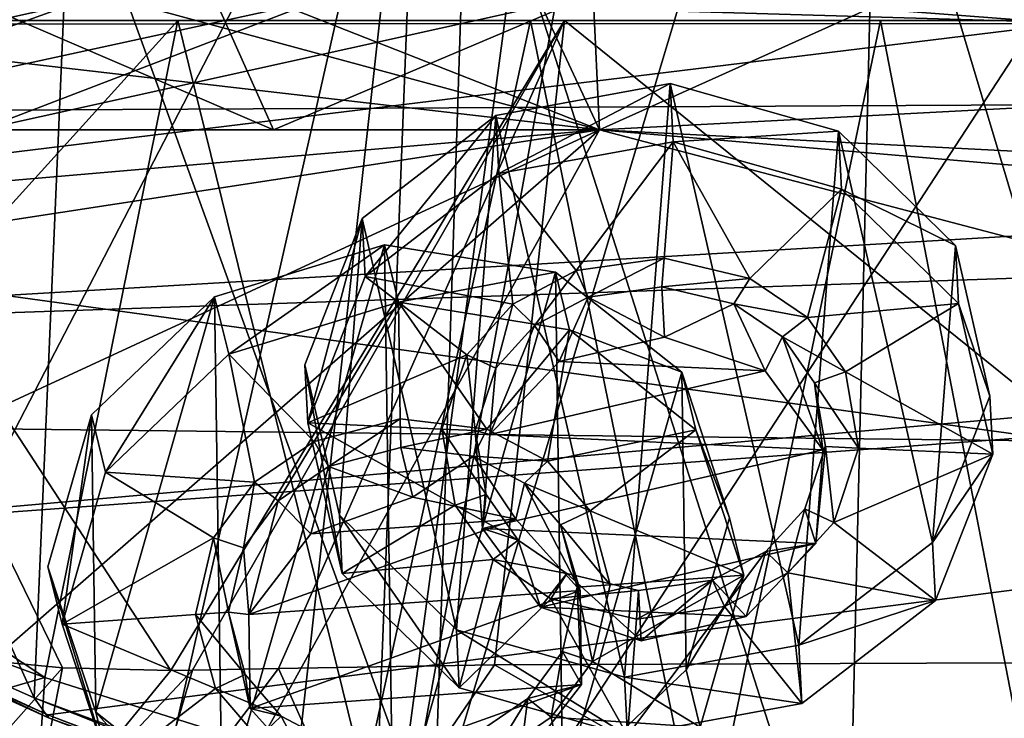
# Model space of a CAD drawing. Header units: metres. Extents: x -1004 to 0, y -808 to 0.
# Tile 95 of 146: x -569 to -506, y -97 to -52. Entities that reach past the tile are written whole.
import ezdxf

# ---------------------------------------------------------------- set-up
doc = ezdxf.new("R2010")
doc.units = ezdxf.units.M

msp = doc.modelspace()

# ---------------------------------------------------------------- linework, layer by layer
at = {"layer": 'None'}
for points in [[(-491.15625, -116.577606, 1985.75293), (-546.876587, -118.072487, 1979.189331), (-486.961456, -26.276386, 1933.765869)], [(-486.961456, -26.276386, 1933.765869), (-546.876587, -118.072487, 1979.189331), (-519.606262, -26.977951, 1930.408691)], [(-546.876587, -118.072487, 1979.189331), (-530.486938, -27.4517, 1928.910156), (-519.606262, -26.977951, 1930.408691)], [(-546.876587, -118.072487, 1979.189331), (-534.724548, -27.63625, 1928.327026), (-530.486938, -27.4517, 1928.910156)], [(-543.370056, -28.105516, 1926.987183), (-534.724548, -27.63625, 1928.327026), (-546.876587, -118.072487, 1979.189331)], [(-563.828979, -118.351624, 1976.31604), (-587.837097, -114.055832, 1971.532593), (-543.370056, -28.105516, 1926.987183)], [(-543.370056, -28.105516, 1926.987183), (-587.837097, -114.055832, 1971.532593), (-573.681213, -30.273012, 1923.938354)], [(-553.376404, -118.378174, 1978.136597), (-563.828979, -118.351624, 1976.31604), (-543.370056, -28.105516, 1926.987183)], [(-553.376404, -118.378174, 1978.136597), (-543.370056, -28.105516, 1926.987183), (-546.876587, -118.072487, 1979.189331)], [(-488.860596, -119.150009, 1554.229248), (-514.229553, -34.492359, 1504.564087), (-487.748688, -33.011375, 1504.508423)], [(-516.103577, -113.043777, 1549.877075), (-540.365723, -37.208141, 1504.852417), (-514.229553, -34.492359, 1504.564087)], [(-488.860596, -119.150009, 1554.229248), (-516.103577, -113.043777, 1549.877075), (-514.229553, -34.492359, 1504.564087)], [(-542.590515, -105.167236, 1544.025391), (-565.839478, -41.072617, 1505.358643), (-540.365723, -37.208141, 1504.852417)], [(-516.103577, -113.043777, 1549.877075), (-542.590515, -105.167236, 1544.025391), (-540.365723, -37.208141, 1504.852417)], [(-568.185486, -95.664284, 1536.789795), (-590.469238, -45.978783, 1506.066406), (-565.839478, -41.072617, 1505.358643)], [(-542.590515, -105.167236, 1544.025391), (-568.185486, -95.664284, 1536.789795), (-565.839478, -41.072617, 1505.358643)], [(-531.962463, -59.26767, 664.851257), (-493.932129, -42.133965, 665.300049), (-532.367065, -50.582142, 752.126038)], [(-531.962463, -59.26767, 664.851257), (-249.112656, -44.404568, 665.240845), (-493.932129, -42.133965, 665.300049)], [(-943.0271, -42.2672, 2063.060059), (-943.0271, -52.26717, 2063.060059), (-61.027081, -42.267323, 2063.060059)], [(-61.027081, -42.267323, 163.059998), (-61.026958, -52.26717, 163.059998), (-943.0271, -42.2672, 163.059998)], [(-943.0271, -42.2672, 163.059998), (-61.026958, -52.26717, 163.059998), (-943.0271, -52.26717, 163.059998)], [(-943.0271, -52.26717, 2063.060059), (-61.026958, -52.26717, 2063.060059), (-61.027081, -42.267323, 2063.060059)], [(-249.112656, -44.404568, 665.240845), (-531.962463, -59.26767, 664.851257), (-202.874207, -76.227615, 664.407471)], [(-568.185486, -95.664284, 1536.789795), (-592.798096, -84.690819, 1528.295776), (-590.469238, -45.978783, 1506.066406)], [(-637.81189, -58.361294, 1607.256836), (-349.237091, -56.875664, 1607.294556), (-637.780579, -48.406116, 1607.5177)], [(-637.780579, -48.406116, 1607.5177), (-349.237091, -56.875664, 1607.294556), (-354.224518, -48.323433, 1607.518677)], [(-536.658386, -49.186813, 665.115295), (-567.664429, -49.567875, 665.105286), (-531.962463, -59.26767, 664.851257)], [(-536.658386, -49.186813, 665.115295), (-531.962463, -59.26767, 664.851257), (-557.3125, -49.267498, 751.752747)], [(-567.664429, -49.567875, 665.105286), (-598.609192, -51.553875, 665.053223), (-531.962463, -59.26767, 664.851257)], [(-557.3125, -49.267498, 751.752747), (-552.836975, -59.267281, 752.076111), (-575.970032, -49.323639, 840.123596)], [(-552.836975, -59.267281, 752.076111), (-571.608765, -59.26725, 840.505432), (-575.970032, -49.323639, 840.123596)], [(-531.962463, -59.26767, 664.851257), (-552.836975, -59.267281, 752.076111), (-557.3125, -49.267498, 751.752747)], [(-565.556519, -51.155064, 929.404419), (-588.097656, -59.249554, 929.388733), (-549.880676, -50.922192, 840.530823)], [(-588.097656, -59.249554, 929.388733), (-571.608765, -59.26725, 840.505432), (-549.880676, -50.922192, 840.530823)], [(-549.880676, -50.922192, 840.530823), (-571.608765, -59.26725, 840.505432), (-532.367065, -50.582142, 752.126038)], [(-571.608765, -59.26725, 840.505432), (-552.836975, -59.267281, 752.076111), (-532.367065, -50.582142, 752.126038)], [(-552.836975, -59.267281, 752.076111), (-531.962463, -59.26767, 664.851257), (-532.367065, -50.582142, 752.126038)], [(-531.962463, -59.26767, 664.851257), (-598.609192, -51.553875, 665.053223), (-659.932678, -70.278816, 664.562744)], [(-579.284485, -51.357437, 1018.679382), (-602.270325, -59.267185, 1018.670715), (-565.556519, -51.155064, 929.404419)], [(-602.270325, -59.267185, 1018.670715), (-588.097656, -59.249554, 929.388733), (-565.556519, -51.155064, 929.404419)], [(-782.598877, -52.26717, 2039.088379), (-481.596069, -52.26717, 2033.802246), (-943.0271, -52.26717, 2063.060059)], [(-481.596069, -52.26717, 2033.802246), (-428.863464, -52.26717, 2035.059937), (-943.0271, -52.26717, 2063.060059)], [(-943.0271, -52.26717, 2063.060059), (-428.863464, -52.26717, 2035.059937), (-61.026958, -52.26717, 2063.060059)], [(-61.026958, -52.26717, 163.059998), (-407.772705, -52.26717, 179.05925), (-943.0271, -52.26717, 163.059998)], [(-407.772705, -52.26717, 179.05925), (-428.346069, -52.26717, 179.737396), (-943.0271, -52.26717, 163.059998)], [(-943.0271, -52.26717, 163.059998), (-428.346069, -52.26717, 179.737396), (-449.178162, -52.26717, 181.812668)], [(-449.178162, -52.26717, 181.812668), (-470.251709, -52.26717, 185.372299), (-943.0271, -52.26717, 163.059998)], [(-470.251709, -52.26717, 185.372299), (-763.151001, -52.26717, 196.518036), (-943.0271, -52.26717, 163.059998)], [(-710.175232, -52.26717, 2028.442627), (-534.209045, -52.26717, 2030.036865), (-782.598877, -52.26717, 2039.088379)], [(-534.209045, -52.26717, 2030.036865), (-481.596069, -52.26717, 2033.802246), (-782.598877, -52.26717, 2039.088379)], [(-470.251709, -52.26717, 185.372299), (-491.851715, -52.26717, 190.612167), (-763.151001, -52.26717, 196.518036)], [(-491.851715, -52.26717, 190.612167), (-735.55072, -52.26717, 199.387146), (-763.151001, -52.26717, 196.518036)], [(-735.55072, -52.26717, 199.387146), (-491.851715, -52.26717, 190.612167), (-707.955811, -52.26717, 203.017151)], [(-586.582764, -52.26717, 2023.772217), (-534.209045, -52.26717, 2030.036865), (-710.175232, -52.26717, 2028.442627)], [(-491.851715, -52.26717, 190.612167), (-513.955444, -52.26717, 197.745865), (-707.955811, -52.26717, 203.017151)], [(-707.955811, -52.26717, 203.017151), (-513.955444, -52.26717, 197.745865), (-680.806824, -52.26717, 207.461563)], [(-513.955444, -52.26717, 197.745865), (-651.291992, -52.26717, 213.479858), (-680.806824, -52.26717, 207.461563)], [(-513.955444, -52.26717, 197.745865), (-536.378601, -52.26717, 206.962265), (-651.291992, -52.26717, 213.479858)], [(-536.378601, -52.26717, 206.962265), (-630.95813, -52.26717, 218.463608), (-651.291992, -52.26717, 213.479858)], [(-536.378601, -52.26717, 206.962265), (-558.9823, -52.26717, 218.480057), (-630.95813, -52.26717, 218.463608)], [(-558.9823, -52.26717, 218.480057), (-605.47699, -52.26717, 225.682297), (-630.95813, -52.26717, 218.463608)], [(-558.9823, -52.26717, 218.480057), (-581.403381, -52.26717, 232.403809), (-605.47699, -52.26717, 225.682297)], [(-573.285706, -93.071762, 2018.345337), (-566.371765, -93.735229, 2019.120239), (-586.582764, -52.26717, 2023.772217)], [(-566.371765, -93.735229, 2019.120239), (-559.433289, -93.917221, 2019.939453), (-586.582764, -52.26717, 2023.772217)], [(-586.582764, -52.26717, 2023.772217), (-559.433289, -93.917221, 2019.939453), (-534.209045, -52.26717, 2030.036865)], [(-558.9823, -52.26717, 218.480057), (-567.48938, -94.348671, 228.07338), (-585.999634, -82.12085, 238.878784)], [(-585.999634, -82.12085, 238.878784), (-581.403381, -52.26717, 232.403809), (-558.9823, -52.26717, 218.480057)], [(-547.02594, -100.833397, 217.470978), (-567.48938, -94.348671, 228.07338), (-558.9823, -52.26717, 218.480057)], [(-559.433289, -93.917221, 2019.939453), (-558.037903, -93.895638, 2020.109131), (-534.209045, -52.26717, 2030.036865)], [(-536.378601, -52.26717, 206.962265), (-547.02594, -100.833397, 217.470978), (-558.9823, -52.26717, 218.480057)], [(-534.209045, -52.26717, 2030.036865), (-558.037903, -93.895638, 2020.109131), (-552.515259, -93.777779, 2020.768677)], [(-552.515259, -93.777779, 2020.768677), (-538.695923, -93.536446, 2022.285767), (-534.209045, -52.26717, 2030.036865)], [(-525.307251, -106.640076, 208.21962), (-547.02594, -100.833397, 217.470978), (-536.378601, -52.26717, 206.962265)], [(-534.209045, -52.26717, 2030.036865), (-538.695923, -93.536446, 2022.285767), (-483.344055, -93.33699, 2026.466919)], [(-513.955444, -52.26717, 197.745865), (-525.307251, -106.640076, 208.21962), (-536.378601, -52.26717, 206.962265)], [(-481.596069, -52.26717, 2033.802246), (-534.209045, -52.26717, 2030.036865), (-483.344055, -93.33699, 2026.466919)], [(-502.456268, -111.646431, 200.404068), (-525.307251, -106.640076, 208.21962), (-513.955444, -52.26717, 197.745865)], [(-491.851715, -52.26717, 190.612167), (-502.456268, -111.646431, 200.404068), (-513.955444, -52.26717, 197.745865)], [(-637.81189, -58.361294, 1607.256836), (-615.470276, -72.550049, 1606.88501), (-349.237091, -56.875664, 1607.294556)], [(-615.470276, -72.550049, 1606.88501), (-341.576477, -63.148872, 1607.130249), (-349.237091, -56.875664, 1607.294556)], [(-680.822693, -82.096756, 664.253174), (-670.037964, -123.145065, 663.178101), (-531.962463, -59.26767, 664.851257)], [(-659.932678, -70.278816, 664.562744), (-680.822693, -82.096756, 664.253174), (-531.962463, -59.26767, 664.851257)], [(-670.037964, -123.145065, 663.178101), (-631.364441, -146.148254, 662.575684), (-531.962463, -59.26767, 664.851257)], [(-531.962463, -59.26767, 664.851257), (-631.364441, -146.148254, 662.575684), (-594.247375, -171.585114, 661.909546)], [(-594.247375, -171.585114, 661.909546), (-196.308548, -147.470947, 662.541565), (-531.962463, -59.26767, 664.851257)], [(-196.308548, -147.470947, 662.541565), (-191.884094, -88.40519, 664.088562), (-531.962463, -59.26767, 664.851257)], [(-531.962463, -59.26767, 664.851257), (-191.884094, -88.40519, 664.088562), (-202.874207, -76.227615, 664.407471)], [(-615.470276, -72.550049, 1606.88501), (-591.933105, -85.384491, 1606.548584), (-341.576477, -63.148872, 1607.130249)], [(-591.933105, -85.384491, 1606.548584), (-332.205414, -66.348167, 1607.047974), (-341.576477, -63.148872, 1607.130249)], [(-591.933105, -85.384491, 1606.548584), (-567.294678, -96.737617, 1606.251099), (-332.205414, -66.348167, 1607.047974)], [(-567.294678, -96.737617, 1606.251099), (-541.695801, -106.479683, 1605.995728), (-332.205414, -66.348167, 1607.047974)], [(-332.205414, -66.348167, 1607.047974), (-541.695801, -106.479683, 1605.995728), (-272.857819, -102.921715, 1606.087891)], [(-567.48938, -94.348671, 228.07338), (-586.793945, -87.279961, 239.997757), (-585.999634, -82.12085, 238.878784)], [(-592.798096, -84.690819, 1528.295776), (-567.253906, -96.950066, 1572.272095), (-591.986511, -85.71357, 1568.000854)], [(-592.798096, -84.690819, 1528.295776), (-568.185486, -95.664284, 1536.789795), (-567.253906, -96.950066, 1572.272095)], [(-591.986511, -85.71357, 1568.000854), (-567.294678, -96.737617, 1606.251099), (-591.933105, -85.384491, 1606.548584)], [(-591.986511, -85.71357, 1568.000854), (-567.253906, -96.950066, 1572.272095), (-567.294678, -96.737617, 1606.251099)], [(-586.793945, -87.279961, 239.997757), (-567.48938, -94.348671, 228.07338), (-589.073486, -100.586571, 243.009766)], [(-566.371765, -93.735229, 2019.120239), (-573.285706, -93.071762, 2018.345337), (-575.681335, -104.211815, 1995.665405)], [(-483.344055, -93.33699, 2026.466919), (-538.695923, -93.536446, 2022.285767), (-518.362183, -105.130257, 2003.47998)], [(-489.494446, -104.841095, 2005.911987), (-483.344055, -93.33699, 2026.466919), (-518.362183, -105.130257, 2003.47998)], [(-575.681335, -104.211815, 1995.665405), (-568.604858, -105.142845, 1996.812866), (-566.371765, -93.735229, 2019.120239)], [(-568.604858, -105.142845, 1996.812866), (-559.433289, -93.917221, 2019.939453), (-566.371765, -93.735229, 2019.120239)], [(-568.604858, -105.142845, 1996.812866), (-561.471497, -105.659294, 1997.937988), (-558.037903, -93.895638, 2020.109131)], [(-558.037903, -93.895638, 2020.109131), (-559.433289, -93.917221, 2019.939453), (-568.604858, -105.142845, 1996.812866)], [(-561.471497, -105.659294, 1997.937988), (-552.515259, -93.777779, 2020.768677), (-558.037903, -93.895638, 2020.109131)], [(-547.116455, -105.857063, 2000.052002), (-552.515259, -93.777779, 2020.768677), (-561.471497, -105.659294, 1997.937988)], [(-538.695923, -93.536446, 2022.285767), (-552.515259, -93.777779, 2020.768677), (-547.116455, -105.857063, 2000.052002)], [(-518.362183, -105.130257, 2003.47998), (-538.695923, -93.536446, 2022.285767), (-547.116455, -105.857063, 2000.052002)], [(-567.48938, -94.348671, 228.07338), (-568.516724, -109.58007, 230.279831), (-589.073486, -100.586571, 243.009766)], [(-567.48938, -94.348671, 228.07338), (-547.02594, -100.833397, 217.470978), (-568.516724, -109.58007, 230.279831)], [(-568.185486, -95.664284, 1536.789795), (-541.804932, -106.1166, 1560.045898), (-567.253906, -96.950066, 1572.272095)], [(-568.185486, -95.664284, 1536.789795), (-542.590515, -105.167236, 1544.025391), (-541.804932, -106.1166, 1560.045898)], [(-567.253906, -96.950066, 1572.272095), (-541.381104, -106.788078, 1591.716919), (-567.294678, -96.737617, 1606.251099)], [(-567.294678, -96.737617, 1606.251099), (-541.381104, -106.788078, 1591.716919), (-541.695801, -106.479683, 1605.995728)], [(-567.253906, -96.950066, 1572.272095), (-541.804932, -106.1166, 1560.045898), (-541.677063, -106.562248, 1575.879883)], [(-541.381104, -106.788078, 1591.716919), (-567.253906, -96.950066, 1572.272095), (-541.677063, -106.562248, 1575.879883)]]:
    msp.add_3dface(points, dxfattribs=at)
at = {"layer": 'None012313'}
for points in [[(-233.311279, -124.02623, 1633.36084), (-632.336914, -96.123642, 1633.36084), (-632.397461, -96.989761, 1638.284912)], [(-632.336914, -96.123642, 1633.36084), (-233.311279, -124.02623, 1633.36084), (-572.498474, -100.529236, 1632.846069)]]:
    msp.add_3dface(points, dxfattribs=at)
at = {"layer": 'None012325'}
for points in [[(-556.61731, -69.969391, 1951.744995), (-545.736389, -66.630638, 1951.36377), (-555.712402, -73.650055, 1945.336914)], [(-545.736389, -66.630638, 1951.36377), (-556.61731, -69.969391, 1951.744995), (-556.143433, -102.980293, 1970.772827)], [(-545.189209, -104.748344, 1973.335205), (-545.736389, -66.630638, 1951.36377), (-556.143433, -102.980293, 1970.772827)], [(-545.736389, -66.630638, 1951.36377), (-544.831482, -70.311302, 1944.955688), (-555.712402, -73.650055, 1945.336914)], [(-544.831482, -70.311302, 1944.955688), (-545.736389, -66.630638, 1951.36377), (-534.782104, -68.398689, 1953.926147)], [(-534.782104, -68.398689, 1953.926147), (-545.736389, -66.630638, 1951.36377), (-545.189209, -104.748344, 1973.335205)], [(-534.308289, -101.409592, 1972.953979), (-534.782104, -68.398689, 1953.926147), (-545.189209, -104.748344, 1973.335205)], [(-533.877258, -72.079361, 1947.518188), (-544.831482, -70.311302, 1944.955688), (-534.782104, -68.398689, 1953.926147)], [(-533.877258, -72.079361, 1947.518188), (-534.782104, -68.398689, 1953.926147), (-526.689758, -74.799805, 1958.745605)], [(-526.689758, -74.799805, 1958.745605), (-534.782104, -68.398689, 1953.926147), (-534.308289, -101.409592, 1972.953979)], [(-564.509399, -77.520332, 1954.967651), (-556.61731, -69.969391, 1951.744995), (-563.604492, -81.200996, 1948.55957)], [(-556.61731, -69.969391, 1951.744995), (-564.509399, -77.520332, 1954.967651), (-564.23584, -96.579185, 1965.953369)], [(-556.143433, -102.980293, 1970.772827), (-556.61731, -69.969391, 1951.744995), (-564.23584, -96.579185, 1965.953369)], [(-556.61731, -69.969391, 1951.744995), (-555.712402, -73.650055, 1945.336914), (-563.604492, -81.200996, 1948.55957)], [(-555.712402, -73.650055, 1945.336914), (-544.831482, -70.311302, 1944.955688), (-550.245117, -79.232796, 1949.315674)], [(-544.831482, -70.311302, 1944.955688), (-544.724304, -77.77932, 1949.260376), (-550.245117, -79.232796, 1949.315674)], [(-544.724304, -77.77932, 1949.260376), (-544.831482, -70.311302, 1944.955688), (-539.173157, -78.43634, 1950.421631)], [(-544.831482, -70.311302, 1944.955688), (-533.877258, -72.079361, 1947.518188), (-539.173157, -78.43634, 1950.421631)], [(-539.173157, -78.43634, 1950.421631), (-533.877258, -72.079361, 1947.518188), (-535.285645, -80.498741, 1952.155151)], [(-533.877258, -72.079361, 1947.518188), (-525.784851, -78.480469, 1952.337524), (-535.285645, -80.498741, 1952.155151)], [(-525.784851, -78.480469, 1952.337524), (-533.877258, -72.079361, 1947.518188), (-526.689758, -74.799805, 1958.745605)], [(-563.604492, -81.200996, 1948.55957), (-555.712402, -73.650055, 1945.336914), (-554.06543, -81.849648, 1950.279175)], [(-555.712402, -73.650055, 1945.336914), (-550.245117, -79.232796, 1949.315674), (-554.06543, -81.849648, 1950.279175)], [(-526.416199, -93.858658, 1969.731323), (-526.689758, -74.799805, 1958.745605), (-534.308289, -101.409592, 1972.953979)], [(-525.784851, -78.480469, 1952.337524), (-526.689758, -74.799805, 1958.745605), (-523.627625, -84.118797, 1964.53064)], [(-526.416199, -93.858658, 1969.731323), (-523.627625, -84.118797, 1964.53064), (-526.689758, -74.799805, 1958.745605)], [(-567.297974, -87.260193, 1960.168335), (-564.509399, -77.520332, 1954.967651), (-566.393066, -90.940857, 1953.760254)], [(-564.23584, -96.579185, 1965.953369), (-564.509399, -77.520332, 1954.967651), (-567.297974, -87.260193, 1960.168335)], [(-564.509399, -77.520332, 1954.967651), (-563.604492, -81.200996, 1948.55957), (-566.393066, -90.940857, 1953.760254)], [(-550.245117, -79.232796, 1949.315674), (-544.724304, -77.77932, 1949.260376), (-549.329407, -80.837021, 1950.366455)], [(-544.724304, -77.77932, 1949.260376), (-544.697876, -79.620293, 1950.321533), (-549.329407, -80.837021, 1950.366455)], [(-544.697876, -79.620293, 1950.321533), (-544.724304, -77.77932, 1949.260376), (-539.173157, -78.43634, 1950.421631)], [(-540.041016, -80.168861, 1951.294312), (-544.697876, -79.620293, 1950.321533), (-539.173157, -78.43634, 1950.421631)], [(-540.041016, -80.168861, 1951.294312), (-539.173157, -78.43634, 1950.421631), (-535.285645, -80.498741, 1952.155151)], [(-535.285645, -80.498741, 1952.155151), (-525.784851, -78.480469, 1952.337524), (-532.556946, -83.669815, 1954.361938)], [(-525.784851, -78.480469, 1952.337524), (-522.722717, -87.799461, 1958.122681), (-532.556946, -83.669815, 1954.361938)], [(-522.722717, -87.799461, 1958.122681), (-525.784851, -78.480469, 1952.337524), (-523.627625, -84.118797, 1964.53064)], [(-554.06543, -81.849648, 1950.279175), (-550.245117, -79.232796, 1949.315674), (-552.555359, -83.044128, 1951.178589)], [(-550.245117, -79.232796, 1949.315674), (-549.329407, -80.837021, 1950.366455), (-552.555359, -83.044128, 1951.178589)], [(-549.329407, -80.837021, 1950.366455), (-544.697876, -79.620293, 1950.321533), (-543.913147, -82.812218, 1944.764404)], [(-540.041016, -80.168861, 1951.294312), (-543.913147, -82.812218, 1944.764404), (-544.697876, -79.620293, 1950.321533)], [(-537.323792, -84.205887, 1946.495361), (-543.913147, -82.812218, 1944.764404), (-540.041016, -80.168861, 1951.294312)], [(-536.758423, -81.907784, 1952.756592), (-540.041016, -80.168861, 1951.294312), (-535.285645, -80.498741, 1952.155151)], [(-536.758423, -81.907784, 1952.756592), (-537.323792, -84.205887, 1946.495361), (-540.041016, -80.168861, 1951.294312)], [(-536.758423, -81.907784, 1952.756592), (-535.285645, -80.498741, 1952.155151), (-532.556946, -83.669815, 1954.361938)], [(-566.393066, -90.940857, 1953.760254), (-563.604492, -81.200996, 1948.55957), (-556.697571, -85.406357, 1951.950439)], [(-563.604492, -81.200996, 1948.55957), (-554.06543, -81.849648, 1950.279175), (-556.697571, -85.406357, 1951.950439)], [(-552.555359, -83.044128, 1951.178589), (-549.329407, -80.837021, 1950.366455), (-550.448914, -85.150032, 1945.184326)], [(-550.448914, -85.150032, 1945.184326), (-549.329407, -80.837021, 1950.366455), (-543.913147, -82.812218, 1944.764404)], [(-556.697571, -85.406357, 1951.950439), (-554.06543, -81.849648, 1950.279175), (-554.775024, -86.047234, 1952.590088)], [(-554.06543, -81.849648, 1950.279175), (-552.555359, -83.044128, 1951.178589), (-554.775024, -86.047234, 1952.590088)], [(-533.197937, -88.786781, 1949.709229), (-537.323792, -84.205887, 1946.495361), (-536.758423, -81.907784, 1952.756592)], [(-534.457214, -84.585686, 1954.619751), (-536.758423, -81.907784, 1952.756592), (-532.556946, -83.669815, 1954.361938)], [(-534.457214, -84.585686, 1954.619751), (-533.197937, -88.786781, 1949.709229), (-536.758423, -81.907784, 1952.756592)], [(-554.434875, -90.314438, 1947.587769), (-554.775024, -86.047234, 1952.590088), (-552.555359, -83.044128, 1951.178589)], [(-554.434875, -90.314438, 1947.587769), (-552.555359, -83.044128, 1951.178589), (-550.448914, -85.150032, 1945.184326)], [(-550.448914, -85.150032, 1945.184326), (-543.913147, -82.812218, 1944.764404), (-537.323792, -84.205887, 1946.495361)], [(-534.457214, -84.585686, 1954.619751), (-532.556946, -83.669815, 1954.361938), (-531.278625, -88.414925, 1957.267944)], [(-532.556946, -83.669815, 1954.361938), (-522.722717, -87.799461, 1958.122681), (-531.278625, -88.414925, 1957.267944)], [(-554.434875, -90.314438, 1947.587769), (-537.323792, -84.205887, 1946.495361), (-533.197937, -88.786781, 1949.709229)], [(-554.434875, -90.314438, 1947.587769), (-550.448914, -85.150032, 1945.184326), (-537.323792, -84.205887, 1946.495361)], [(-522.722717, -87.799461, 1958.122681), (-523.627625, -84.118797, 1964.53064), (-526.416199, -93.858658, 1969.731323)], [(-533.387756, -88.566628, 1957.057251), (-534.457214, -84.585686, 1954.619751), (-531.278625, -88.414925, 1957.267944)], [(-533.197937, -88.786781, 1949.709229), (-534.457214, -84.585686, 1954.619751), (-533.387756, -88.566628, 1957.057251)], [(-556.697571, -85.406357, 1951.950439), (-557.837219, -90.325394, 1954.614868), (-566.393066, -90.940857, 1953.760254)], [(-557.837219, -90.325394, 1954.614868), (-556.697571, -85.406357, 1951.950439), (-555.728027, -90.17366, 1954.825684)], [(-556.697571, -85.406357, 1951.950439), (-554.775024, -86.047234, 1952.590088), (-555.728027, -90.17366, 1954.825684)], [(-555.728027, -90.17366, 1954.825684), (-554.775024, -86.047234, 1952.590088), (-554.434875, -90.314438, 1947.587769)], [(-564.23584, -96.579185, 1965.953369), (-567.297974, -87.260193, 1960.168335), (-563.330933, -100.25985, 1959.545288)], [(-567.297974, -87.260193, 1960.168335), (-566.393066, -90.940857, 1953.760254), (-563.330933, -100.25985, 1959.545288)], [(-522.722717, -87.799461, 1958.122681), (-532.418213, -93.333954, 1959.932495), (-531.278625, -88.414925, 1957.267944)], [(-522.722717, -87.799461, 1958.122681), (-525.511292, -97.539322, 1963.323242), (-532.418213, -93.333954, 1959.932495)], [(-525.511292, -97.539322, 1963.323242), (-522.722717, -87.799461, 1958.122681), (-526.416199, -93.858658, 1969.731323)], [(-554.348389, -96.337364, 1951.059448), (-554.434875, -90.314438, 1947.587769), (-533.197937, -88.786781, 1949.709229)], [(-554.348389, -96.337364, 1951.059448), (-533.197937, -88.786781, 1949.709229), (-533.111511, -94.8097, 1953.180908)], [(-534.34082, -92.693054, 1959.292847), (-533.387756, -88.566628, 1957.057251), (-532.418213, -93.333954, 1959.932495)], [(-533.111511, -94.8097, 1953.180908), (-533.387756, -88.566628, 1957.057251), (-534.34082, -92.693054, 1959.292847)], [(-533.387756, -88.566628, 1957.057251), (-531.278625, -88.414925, 1957.267944), (-532.418213, -93.333954, 1959.932495)], [(-533.111511, -94.8097, 1953.180908), (-533.197937, -88.786781, 1949.709229), (-533.387756, -88.566628, 1957.057251)], [(-557.837219, -90.325394, 1954.614868), (-555.728027, -90.17366, 1954.825684), (-554.65863, -94.154602, 1957.263184)], [(-554.65863, -94.154602, 1957.263184), (-555.728027, -90.17366, 1954.825684), (-554.348389, -96.337364, 1951.059448)], [(-554.348389, -96.337364, 1951.059448), (-555.728027, -90.17366, 1954.825684), (-554.434875, -90.314438, 1947.587769)], [(-557.837219, -90.325394, 1954.614868), (-556.558899, -95.070496, 1957.520874), (-566.393066, -90.940857, 1953.760254)], [(-556.558899, -95.070496, 1957.520874), (-557.837219, -90.325394, 1954.614868), (-554.65863, -94.154602, 1957.263184)], [(-566.393066, -90.940857, 1953.760254), (-556.558899, -95.070496, 1957.520874), (-563.330933, -100.25985, 1959.545288)], [(-536.560486, -95.696159, 1960.704346), (-534.34082, -92.693054, 1959.292847), (-535.050354, -96.890663, 1961.603638)], [(-536.560486, -95.696159, 1960.704346), (-533.111511, -94.8097, 1953.180908), (-534.34082, -92.693054, 1959.292847)], [(-534.34082, -92.693054, 1959.292847), (-532.418213, -93.333954, 1959.932495), (-535.050354, -96.890663, 1961.603638)], [(-525.511292, -97.539322, 1963.323242), (-535.050354, -96.890663, 1961.603638), (-532.418213, -93.333954, 1959.932495)], [(-525.511292, -97.539322, 1963.323242), (-526.416199, -93.858658, 1969.731323), (-534.308289, -101.409592, 1972.953979)], [(-556.558899, -95.070496, 1957.520874), (-554.65863, -94.154602, 1957.263184), (-552.357422, -96.832504, 1959.126343)], [(-552.357422, -96.832504, 1959.126343), (-554.65863, -94.154602, 1957.263184), (-554.348389, -96.337364, 1951.059448)], [(-556.558899, -95.070496, 1957.520874), (-553.830139, -98.241577, 1959.727661), (-563.330933, -100.25985, 1959.545288)], [(-553.830139, -98.241577, 1959.727661), (-556.558899, -95.070496, 1957.520874), (-552.357422, -96.832504, 1959.126343)], [(-550.222595, -100.918259, 1954.273193), (-554.348389, -96.337364, 1951.059448), (-533.111511, -94.8097, 1953.180908)], [(-550.222595, -100.918259, 1954.273193), (-533.111511, -94.8097, 1953.180908), (-537.097412, -99.974113, 1955.584351)], [(-537.097412, -99.974113, 1955.584351), (-533.111511, -94.8097, 1953.180908), (-536.560486, -95.696159, 1960.704346)], [(-539.786438, -97.903275, 1961.516479), (-536.560486, -95.696159, 1960.704346), (-538.870728, -99.507523, 1962.567261)], [(-539.786438, -97.903275, 1961.516479), (-537.097412, -99.974113, 1955.584351), (-536.560486, -95.696159, 1960.704346)], [(-536.560486, -95.696159, 1960.704346), (-535.050354, -96.890663, 1961.603638), (-538.870728, -99.507523, 1962.567261)], [(-552.357422, -96.832504, 1959.126343), (-554.348389, -96.337364, 1951.059448), (-550.222595, -100.918259, 1954.273193)], [(-556.143433, -102.980293, 1970.772827), (-564.23584, -96.579185, 1965.953369), (-555.238586, -106.660957, 1964.364746)], [(-564.23584, -96.579185, 1965.953369), (-563.330933, -100.25985, 1959.545288), (-555.238586, -106.660957, 1964.364746)], [(-553.830139, -98.241577, 1959.727661), (-552.357422, -96.832504, 1959.126343), (-549.074829, -98.571426, 1960.588623)], [(-549.074829, -98.571426, 1960.588623), (-552.357422, -96.832504, 1959.126343), (-550.222595, -100.918259, 1954.273193)], [(-533.403381, -105.090263, 1966.545898), (-538.870728, -99.507523, 1962.567261), (-535.050354, -96.890663, 1961.603638)], [(-525.511292, -97.539322, 1963.323242), (-533.403381, -105.090263, 1966.545898), (-535.050354, -96.890663, 1961.603638)]]:
    msp.add_3dface(points, dxfattribs=at)
at = {"layer": 'None012328'}
for points in [[(-538.592773, -58.351757, 1517.776489), (-527.424133, -56.30349, 1516.908813), (-538.409912, -62.078419, 1511.333862)], [(-527.424133, -56.30349, 1516.908813), (-538.592773, -58.351757, 1517.776489), (-530.356689, -94.342018, 1538.828369)], [(-527.424133, -56.30349, 1516.908813), (-527.241272, -60.030151, 1510.466064), (-538.409912, -62.078419, 1511.333862)], [(-519.188049, -92.293747, 1537.960571), (-527.424133, -56.30349, 1516.908813), (-530.356689, -94.342018, 1538.828369)], [(-527.241272, -60.030151, 1510.466064), (-527.424133, -56.30349, 1516.908813), (-516.648376, -59.351418, 1518.977661)], [(-516.648376, -59.351418, 1518.977661), (-527.424133, -56.30349, 1516.908813), (-519.188049, -92.293747, 1537.960571)], [(-547.161743, -64.947388, 1521.348511), (-538.592773, -58.351757, 1517.776489), (-546.978821, -68.674057, 1514.905762)], [(-538.592773, -58.351757, 1517.776489), (-547.161743, -64.947388, 1521.348511), (-541.132507, -91.29409, 1536.759521)], [(-538.592773, -58.351757, 1517.776489), (-538.409912, -62.078419, 1511.333862), (-546.978821, -68.674057, 1514.905762)], [(-530.356689, -94.342018, 1538.828369), (-538.592773, -58.351757, 1517.776489), (-541.132507, -91.29409, 1536.759521)], [(-516.465515, -63.078079, 1512.535034), (-527.241272, -60.030151, 1510.466064), (-516.648376, -59.351418, 1518.977661)], [(-510.619141, -85.69812, 1534.388672), (-516.648376, -59.351418, 1518.977661), (-519.188049, -92.293747, 1537.960571)], [(-516.465515, -63.078079, 1512.535034), (-516.648376, -59.351418, 1518.977661), (-509.152832, -66.678856, 1523.428833)], [(-509.152832, -66.678856, 1523.428833), (-516.648376, -59.351418, 1518.977661), (-510.619141, -85.69812, 1534.388672)], [(-538.409912, -62.078419, 1511.333862), (-527.241272, -60.030151, 1510.466064), (-533.460632, -68.282265, 1515.062866)], [(-527.241272, -60.030151, 1510.466064), (-527.815796, -67.482651, 1514.76062), (-533.460632, -68.282265, 1515.062866)], [(-527.815796, -67.482651, 1514.76062), (-527.241272, -60.030151, 1510.466064), (-522.333313, -68.789162, 1515.671997)], [(-527.241272, -60.030151, 1510.466064), (-516.465515, -63.078079, 1512.535034), (-522.333313, -68.789162, 1515.671997)], [(-546.978821, -68.674057, 1514.905762), (-538.409912, -62.078419, 1511.333862), (-537.513855, -70.44059, 1516.196289)], [(-538.409912, -62.078419, 1511.333862), (-533.460632, -68.282265, 1515.062866), (-537.513855, -70.44059, 1516.196289)], [(-522.333313, -68.789162, 1515.671997), (-516.465515, -63.078079, 1512.535034), (-518.640137, -71.300369, 1517.22937)], [(-516.465515, -63.078079, 1512.535034), (-508.969971, -70.405518, 1516.986206), (-518.640137, -71.300369, 1517.22937)], [(-508.969971, -70.405518, 1516.986206), (-516.465515, -63.078079, 1512.535034), (-509.152832, -66.678856, 1523.428833)], [(-550.834839, -74.32309, 1526.66748), (-547.161743, -64.947388, 1521.348511), (-550.651978, -78.049759, 1520.224854)], [(-547.161743, -64.947388, 1521.348511), (-550.834839, -74.32309, 1526.66748), (-548.627991, -83.966652, 1532.308228)], [(-547.161743, -64.947388, 1521.348511), (-546.978821, -68.674057, 1514.905762), (-550.651978, -78.049759, 1520.224854)], [(-541.132507, -91.29409, 1536.759521), (-547.161743, -64.947388, 1521.348511), (-548.627991, -83.966652, 1532.308228)], [(-506.945984, -76.322411, 1529.069702), (-509.152832, -66.678856, 1523.428833), (-510.619141, -85.69812, 1534.388672)], [(-508.969971, -70.405518, 1516.986206), (-509.152832, -66.678856, 1523.428833), (-506.945984, -76.322411, 1529.069702)], [(-533.460632, -68.282265, 1515.062866), (-527.815796, -67.482651, 1514.76062), (-532.69281, -69.987999, 1516.071411)], [(-527.815796, -67.482651, 1514.76062), (-527.957458, -69.319801, 1515.819336), (-532.69281, -69.987999, 1516.071411)], [(-527.957458, -69.319801, 1515.819336), (-527.815796, -67.482651, 1514.76062), (-522.333313, -68.789162, 1515.671997)], [(-550.651978, -78.049759, 1520.224854), (-546.978821, -68.674057, 1514.905762), (-540.466492, -73.674782, 1517.983276)], [(-546.978821, -68.674057, 1514.905762), (-537.513855, -70.44059, 1516.196289), (-540.466492, -73.674782, 1517.983276)], [(-537.513855, -70.44059, 1516.196289), (-533.460632, -68.282265, 1515.062866), (-536.115112, -71.80793, 1517.026978)], [(-533.460632, -68.282265, 1515.062866), (-532.69281, -69.987999, 1516.071411), (-536.115112, -71.80793, 1517.026978)], [(-532.69281, -69.987999, 1516.071411), (-527.957458, -69.319801, 1515.819336), (-527.798828, -72.55162, 1510.232178)], [(-523.35791, -70.413239, 1516.582275), (-527.957458, -69.319801, 1515.819336), (-522.333313, -68.789162, 1515.671997)], [(-523.35791, -70.413239, 1516.582275), (-527.798828, -72.55162, 1510.232178), (-527.957458, -69.319801, 1515.819336)], [(-523.35791, -70.413239, 1516.582275), (-522.333313, -68.789162, 1515.671997), (-518.640137, -71.300369, 1517.22937)], [(-536.115112, -71.80793, 1517.026978), (-532.69281, -69.987999, 1516.071411), (-534.537781, -74.113037, 1510.94397)], [(-534.537781, -74.113037, 1510.94397), (-532.69281, -69.987999, 1516.071411), (-527.798828, -72.55162, 1510.232178)], [(-540.466492, -73.674782, 1517.983276), (-537.513855, -70.44059, 1516.196289), (-538.605408, -74.539047, 1518.536011)], [(-537.513855, -70.44059, 1516.196289), (-536.115112, -71.80793, 1517.026978), (-538.605408, -74.539047, 1518.536011)], [(-521.346985, -74.713936, 1511.666016), (-527.798828, -72.55162, 1510.232178), (-523.35791, -70.413239, 1516.582275)], [(-520.239136, -72.531143, 1517.895874), (-523.35791, -70.413239, 1516.582275), (-518.640137, -71.300369, 1517.22937)], [(-520.239136, -72.531143, 1517.895874), (-521.346985, -74.713936, 1511.666016), (-523.35791, -70.413239, 1516.582275)], [(-518.640137, -71.300369, 1517.22937), (-508.969971, -70.405518, 1516.986206), (-516.205078, -74.779991, 1519.311279)], [(-508.969971, -70.405518, 1516.986206), (-506.763123, -80.04908, 1522.627075), (-516.205078, -74.779991, 1519.311279)], [(-506.763123, -80.04908, 1522.627075), (-508.969971, -70.405518, 1516.986206), (-506.945984, -76.322411, 1529.069702)], [(-538.988892, -78.789879, 1513.522949), (-538.605408, -74.539047, 1518.536011), (-536.115112, -71.80793, 1517.026978)], [(-538.988892, -78.789879, 1513.522949), (-536.115112, -71.80793, 1517.026978), (-534.537781, -74.113037, 1510.94397)], [(-520.239136, -72.531143, 1517.895874), (-518.640137, -71.300369, 1517.22937), (-516.205078, -74.779991, 1519.311279)], [(-517.645691, -79.762154, 1514.691162), (-521.346985, -74.713936, 1511.666016), (-520.239136, -72.531143, 1517.895874)], [(-518.185974, -75.469238, 1519.653687), (-520.239136, -72.531143, 1517.895874), (-516.205078, -74.779991, 1519.311279)], [(-518.185974, -75.469238, 1519.653687), (-517.645691, -79.762154, 1514.691162), (-520.239136, -72.531143, 1517.895874)], [(-534.537781, -74.113037, 1510.94397), (-527.798828, -72.55162, 1510.232178), (-521.346985, -74.713936, 1511.666016)], [(-540.466492, -73.674782, 1517.983276), (-542.053284, -78.441467, 1520.695435), (-550.651978, -78.049759, 1520.224854)], [(-542.053284, -78.441467, 1520.695435), (-540.466492, -73.674782, 1517.983276), (-539.933594, -78.53801, 1520.811523)], [(-540.466492, -73.674782, 1517.983276), (-538.605408, -74.539047, 1518.536011), (-539.933594, -78.53801, 1520.811523)], [(-548.627991, -83.966652, 1532.308228), (-550.834839, -74.32309, 1526.66748), (-548.445129, -87.693321, 1525.865601)], [(-550.834839, -74.32309, 1526.66748), (-550.651978, -78.049759, 1520.224854), (-548.445129, -87.693321, 1525.865601)], [(-538.988892, -78.789879, 1513.522949), (-534.537781, -74.113037, 1510.94397), (-521.346985, -74.713936, 1511.666016)], [(-539.933594, -78.53801, 1520.811523), (-538.605408, -74.539047, 1518.536011), (-538.988892, -78.789879, 1513.522949)], [(-538.988892, -78.789879, 1513.522949), (-521.346985, -74.713936, 1511.666016), (-517.645691, -79.762154, 1514.691162)], [(-518.185974, -75.469238, 1519.653687), (-516.205078, -74.779991, 1519.311279), (-515.361816, -79.657372, 1522.156372)], [(-516.205078, -74.779991, 1519.311279), (-506.763123, -80.04908, 1522.627075), (-515.361816, -79.657372, 1522.156372)], [(-517.481506, -79.560799, 1522.040405), (-518.185974, -75.469238, 1519.653687), (-515.361816, -79.657372, 1522.156372)], [(-517.645691, -79.762154, 1514.691162), (-518.185974, -75.469238, 1519.653687), (-517.481506, -79.560799, 1522.040405)], [(-506.763123, -80.04908, 1522.627075), (-506.945984, -76.322411, 1529.069702), (-510.619141, -85.69812, 1534.388672)], [(-542.053284, -78.441467, 1520.695435), (-541.210022, -83.318848, 1523.540649), (-550.651978, -78.049759, 1520.224854)], [(-550.651978, -78.049759, 1520.224854), (-541.210022, -83.318848, 1523.540649), (-548.445129, -87.693321, 1525.865601)], [(-541.210022, -83.318848, 1523.540649), (-542.053284, -78.441467, 1520.695435), (-539.229126, -82.62957, 1523.198242)], [(-542.053284, -78.441467, 1520.695435), (-539.933594, -78.53801, 1520.811523), (-539.229126, -82.62957, 1523.198242)], [(-539.229126, -82.62957, 1523.198242), (-539.933594, -78.53801, 1520.811523), (-539.452209, -84.800293, 1516.98645)], [(-539.452209, -84.800293, 1516.98645), (-539.933594, -78.53801, 1520.811523), (-538.988892, -78.789879, 1513.522949)], [(-539.452209, -84.800293, 1516.98645), (-538.988892, -78.789879, 1513.522949), (-517.645691, -79.762154, 1514.691162)], [(-539.452209, -84.800293, 1516.98645), (-517.645691, -79.762154, 1514.691162), (-518.10907, -85.772568, 1518.154663)], [(-518.809692, -83.559761, 1524.315918), (-517.481506, -79.560799, 1522.040405), (-516.948608, -84.424057, 1524.868652)], [(-518.10907, -85.772568, 1518.154663), (-517.481506, -79.560799, 1522.040405), (-518.809692, -83.559761, 1524.315918)], [(-518.10907, -85.772568, 1518.154663), (-517.645691, -79.762154, 1514.691162), (-517.481506, -79.560799, 1522.040405)], [(-517.481506, -79.560799, 1522.040405), (-515.361816, -79.657372, 1522.156372), (-516.948608, -84.424057, 1524.868652)], [(-506.763123, -80.04908, 1522.627075), (-516.948608, -84.424057, 1524.868652), (-515.361816, -79.657372, 1522.156372)], [(-506.763123, -80.04908, 1522.627075), (-510.436249, -89.424782, 1527.946045), (-516.948608, -84.424057, 1524.868652)], [(-510.436249, -89.424782, 1527.946045), (-506.763123, -80.04908, 1522.627075), (-510.619141, -85.69812, 1534.388672)], [(-541.210022, -83.318848, 1523.540649), (-539.229126, -82.62957, 1523.198242), (-537.175964, -85.567665, 1524.955933)], [(-537.175964, -85.567665, 1524.955933), (-539.229126, -82.62957, 1523.198242), (-539.452209, -84.800293, 1516.98645)], [(-541.210022, -83.318848, 1523.540649), (-538.774963, -86.79847, 1525.622559), (-548.445129, -87.693321, 1525.865601)], [(-538.774963, -86.79847, 1525.622559), (-541.210022, -83.318848, 1523.540649), (-537.175964, -85.567665, 1524.955933)], [(-521.299988, -86.290878, 1525.824951), (-518.809692, -83.559761, 1524.315918), (-519.901245, -87.658241, 1526.655518)], [(-521.299988, -86.290878, 1525.824951), (-518.10907, -85.772568, 1518.154663), (-518.809692, -83.559761, 1524.315918)], [(-518.809692, -83.559761, 1524.315918), (-516.948608, -84.424057, 1524.868652), (-519.901245, -87.658241, 1526.655518)], [(-541.132507, -91.29409, 1536.759521), (-548.627991, -83.966652, 1532.308228), (-540.949585, -95.020752, 1530.316895)], [(-548.627991, -83.966652, 1532.308228), (-548.445129, -87.693321, 1525.865601), (-540.949585, -95.020752, 1530.316895)], [(-510.436249, -89.424782, 1527.946045), (-519.901245, -87.658241, 1526.655518), (-516.948608, -84.424057, 1524.868652)], [(-537.175964, -85.567665, 1524.955933), (-539.452209, -84.800293, 1516.98645), (-535.750916, -89.848511, 1520.011597)], [(-535.750916, -89.848511, 1520.011597), (-539.452209, -84.800293, 1516.98645), (-518.10907, -85.772568, 1518.154663)], [(-538.774963, -86.79847, 1525.622559), (-537.175964, -85.567665, 1524.955933), (-534.05719, -87.68557, 1526.269531)], [(-534.05719, -87.68557, 1526.269531), (-537.175964, -85.567665, 1524.955933), (-535.750916, -89.848511, 1520.011597)], [(-535.750916, -89.848511, 1520.011597), (-518.10907, -85.772568, 1518.154663), (-522.56012, -90.449409, 1520.733521)], [(-522.56012, -90.449409, 1520.733521), (-518.10907, -85.772568, 1518.154663), (-521.299988, -86.290878, 1525.824951)], [(-510.436249, -89.424782, 1527.946045), (-510.619141, -85.69812, 1534.388672), (-519.188049, -92.293747, 1537.960571)], [(-524.722351, -88.110809, 1526.780518), (-521.299988, -86.290878, 1525.824951), (-523.954468, -89.816574, 1527.78894)], [(-524.722351, -88.110809, 1526.780518), (-522.56012, -90.449409, 1520.733521), (-521.299988, -86.290878, 1525.824951)], [(-521.299988, -86.290878, 1525.824951), (-519.901245, -87.658241, 1526.655518), (-523.954468, -89.816574, 1527.78894)], [(-548.445129, -87.693321, 1525.865601), (-538.774963, -86.79847, 1525.622559), (-540.949585, -95.020752, 1530.316895)], [(-538.774963, -86.79847, 1525.622559), (-535.081787, -89.309677, 1527.179932), (-540.949585, -95.020752, 1530.316895)], [(-535.081787, -89.309677, 1527.179932), (-538.774963, -86.79847, 1525.622559), (-534.05719, -87.68557, 1526.269531)], [(-519.005188, -96.020416, 1531.517944), (-523.954468, -89.816574, 1527.78894), (-519.901245, -87.658241, 1526.655518)], [(-510.436249, -89.424782, 1527.946045), (-519.005188, -96.020416, 1531.517944), (-519.901245, -87.658241, 1526.655518)], [(-534.05719, -87.68557, 1526.269531), (-535.750916, -89.848511, 1520.011597), (-529.298706, -92.006279, 1521.442871)], [(-535.081787, -89.309677, 1527.179932), (-534.05719, -87.68557, 1526.269531), (-529.457642, -88.779007, 1527.032593)], [(-529.457642, -88.779007, 1527.032593), (-534.05719, -87.68557, 1526.269531), (-529.298706, -92.006279, 1521.442871)], [(-529.457642, -88.779007, 1527.032593), (-524.722351, -88.110809, 1526.780518), (-529.599304, -90.61618, 1528.091309)], [(-524.722351, -88.110809, 1526.780518), (-523.954468, -89.816574, 1527.78894), (-529.599304, -90.61618, 1528.091309)], [(-529.457642, -88.779007, 1527.032593), (-529.298706, -92.006279, 1521.442871), (-524.722351, -88.110809, 1526.780518)], [(-529.298706, -92.006279, 1521.442871), (-522.56012, -90.449409, 1520.733521), (-524.722351, -88.110809, 1526.780518)], [(-529.599304, -90.61618, 1528.091309), (-535.081787, -89.309677, 1527.179932), (-529.457642, -88.779007, 1527.032593)], [(-540.949585, -95.020752, 1530.316895), (-535.081787, -89.309677, 1527.179932), (-530.173828, -98.06868, 1532.385742)], [(-535.081787, -89.309677, 1527.179932), (-529.599304, -90.61618, 1528.091309), (-530.173828, -98.06868, 1532.385742)], [(-519.005188, -96.020416, 1531.517944), (-510.436249, -89.424782, 1527.946045), (-519.188049, -92.293747, 1537.960571)], [(-529.298706, -92.006279, 1521.442871), (-535.750916, -89.848511, 1520.011597), (-522.56012, -90.449409, 1520.733521)], [(-530.173828, -98.06868, 1532.385742), (-529.599304, -90.61618, 1528.091309), (-523.954468, -89.816574, 1527.78894)], [(-519.005188, -96.020416, 1531.517944), (-530.173828, -98.06868, 1532.385742), (-523.954468, -89.816574, 1527.78894)], [(-530.356689, -94.342018, 1538.828369), (-541.132507, -91.29409, 1536.759521), (-530.173828, -98.06868, 1532.385742)], [(-541.132507, -91.29409, 1536.759521), (-540.949585, -95.020752, 1530.316895), (-530.173828, -98.06868, 1532.385742)], [(-519.005188, -96.020416, 1531.517944), (-519.188049, -92.293747, 1537.960571), (-530.356689, -94.342018, 1538.828369)], [(-530.173828, -98.06868, 1532.385742), (-519.005188, -96.020416, 1531.517944), (-530.356689, -94.342018, 1538.828369)]]:
    msp.add_3dface(points, dxfattribs=at)
at = {"layer": 'None012349'}
for points in [[(-787.024658, -763.271118, 90), (-994.037292, -10, 90), (-533.424561, -638.481384, 90)], [(-994.037292, -10, 90), (-526.238708, -632.856445, 90), (-533.424561, -638.481384, 90)], [(-10, -10, 90), (-502.018646, -625.846375, 90), (-994.037292, -10, 90)], [(-502.018646, -625.846375, 90), (-510.034576, -626.560547, 90), (-994.037292, -10, 90)], [(-994.037292, -10, 90), (-510.034576, -626.560547, 90), (-518.256042, -628.853394, 90)], [(-518.256042, -628.853394, 90), (-526.238708, -632.856445, 90), (-994.037292, -10, 90)], [(-611.385925, -52.505692, 163.059708), (-502.018616, -52.467403, 163.059708), (-982.615723, -15.961353, 163.059708)], [(-982.615723, -15.961353, 163.059708), (-502.018616, -52.467403, 163.059708), (-21.421595, -15.961353, 163.059708)], [(-502.018616, -52.467403, 163.059708), (-611.385925, -52.505692, 163.059708), (-605.16925, -65.046875, 141.306046)], [(-605.16925, -65.046875, 141.306046), (-502.018616, -79.224953, 118.640182), (-502.018616, -52.467403, 163.059708)], [(-598.695557, -78.099586, 118.659828), (-502.018616, -79.224953, 118.640182), (-605.16925, -65.046875, 141.306046)], [(-940.709534, -322.106171, 114.400673), (-513.875122, -606.131226, 109.443001), (-598.695557, -78.099586, 118.659828)], [(-598.695557, -78.099586, 118.659828), (-513.875122, -606.131226, 109.443001), (-502.018616, -79.224953, 118.640182)], [(-513.875122, -606.131226, 109.443001), (-502.018646, -605.043579, 109.461983), (-502.018616, -79.224953, 118.640182)]]:
    msp.add_3dface(points, dxfattribs=at)

doc.saveas('drawing.dxf')
